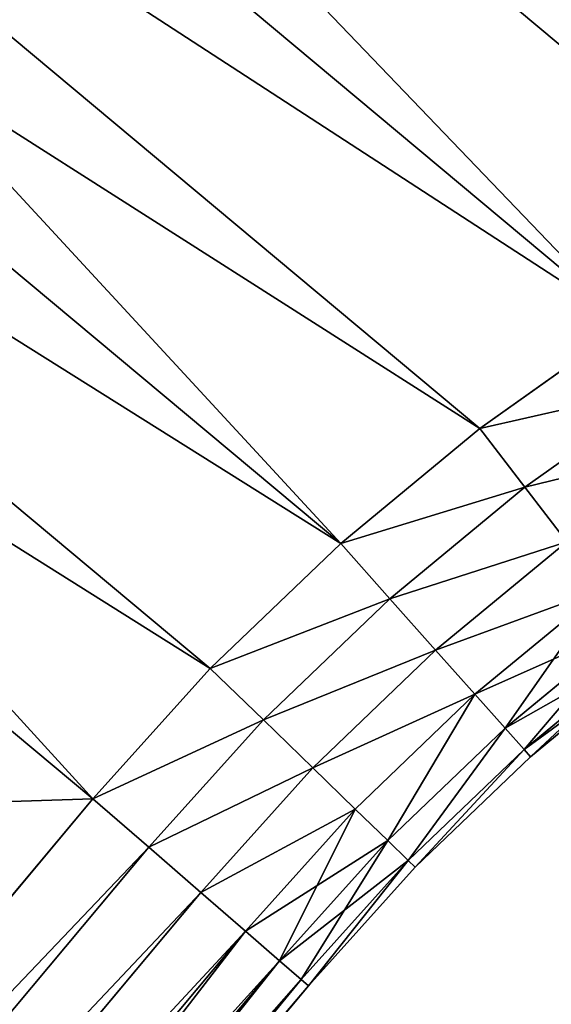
# Model space of a CAD drawing. Extents: x 61 to 680, y 107 to 1063.
# Tile 162 of 186: x 634.49 to 638.21, y 1005.48 to 1012.38. Entities that reach past the tile are written whole.
import ezdxf

# ---------------------------------------------------------------- set-up
doc = ezdxf.new("R2010")
doc.units = 0
doc.layers.get('0').update_dxf_attribs({"color": 13, "linetype": 'CONTINUOUS'})

# ---------------------------------------------------------------- blocks, each defined once
blk = doc.blocks.new('GROUP_16')
for p, q in [((49.2695, 26.2753, 10), (50.3696, 26.071, 10)), ((49.2695, 26.2753, 4), (50.3696, 26.071, 4)), ((49.2546, 26.2088, 3.4824), (50.3596, 26.0035, 3.4824)), ((49.2546, 26.2088, 10.5176), (50.3596, 26.0035, 10.5176)), ((50.3696, 26.071, 4), (50.3596, 26.0035, 3.4824)), ((50.3696, 26.071, 10), (50.3596, 26.0035, 10.5176)), ((50.3696, 26.071, 4), (50.3696, 26.071, 10)), ((50.3696, 26.071, 10), (51.4818, 25.9479, 10)), ((50.3696, 26.071, 4), (51.4818, 25.9479, 4)), ((49.2109, 26.0137, 3), (50.3304, 25.8057, 3)), ((49.2109, 26.0137, 11), (50.3304, 25.8057, 11)), ((50.3596, 26.0035, 3.4824), (50.3304, 25.8057, 3)), ((50.3596, 26.0035, 10.5176), (50.3304, 25.8057, 11)), ((50.3596, 26.0035, 3.4824), (51.4768, 25.8799, 3.4824)), ((50.3596, 26.0035, 10.5176), (51.4768, 25.8799, 10.5176)), ((51.4818, 25.9479, 4), (51.4768, 25.8799, 3.4824)), ((51.4818, 25.9479, 10), (51.4768, 25.8799, 10.5176)), ((51.4818, 25.9479, 4), (51.4818, 25.9479, 10)), ((51.4818, 25.9479, 10), (52.6, 25.9069, 10)), ((51.4818, 25.9479, 4), (52.6, 25.9069, 4)), ((51.4768, 25.8799, 3.4824), (51.4621, 25.6805, 3)), ((51.4768, 25.8799, 10.5176), (51.4621, 25.6805, 11)), ((51.4768, 25.8799, 3.4824), (52.5987, 25.8387, 3.4824)), ((51.4768, 25.8799, 10.5176), (52.5987, 25.8387, 10.5176)), ((52.6, 25.9069, 4), (52.5987, 25.8387, 3.4824)), ((52.6, 25.9069, 10), (52.5987, 25.8387, 10.5176)), ((52.6, 25.9069, 4), (52.6, 25.9069, 10)), ((60.6, 25.9069, 10), (52.6, 25.9069, 10)), ((60.6, 25.9069, 4), (52.6, 25.9069, 4)), ((52.5987, 25.8387, 3.4824), (52.5951, 25.6389, 3)), ((52.5987, 25.8387, 10.5176), (52.5951, 25.6389, 11)), ((60.6, 25.8387, 3.4824), (52.5987, 25.8387, 3.4824)), ((60.6, 25.8387, 10.5176), (52.5987, 25.8387, 10.5176)), ((50.3304, 25.8057, 3), (50.2838, 25.4911, 2.5858)), ((50.3304, 25.8057, 11), (50.2838, 25.4911, 11.4142)), ((50.3304, 25.8057, 3), (51.4621, 25.6805, 3)), ((50.3304, 25.8057, 11), (51.4621, 25.6805, 11)), ((49.1413, 25.7033, 2.5858), (50.2838, 25.4911, 2.5858)), ((49.1413, 25.7033, 11.4142), (50.2838, 25.4911, 11.4142)), ((51.4621, 25.6805, 3), (51.4388, 25.3633, 2.5858)), ((51.4621, 25.6805, 11), (51.4388, 25.3633, 11.4142)), ((51.4621, 25.6805, 3), (52.5951, 25.6389, 3)), ((51.4621, 25.6805, 11), (52.5951, 25.6389, 11)), ((52.5951, 25.6389, 3), (52.5892, 25.3211, 2.5858)), ((52.5951, 25.6389, 11), (52.5892, 25.3211, 11.4142)), ((60.6, 25.6389, 3), (52.5951, 25.6389, 3)), ((60.6, 25.6389, 11), (52.5951, 25.6389, 11)), ((50.2838, 25.4911, 2.5858), (50.2231, 25.0811, 2.2679)), ((50.2838, 25.4911, 11.4142), (50.2231, 25.0811, 11.7321)), ((50.2838, 25.4911, 2.5858), (51.4388, 25.3633, 2.5858)), ((50.2838, 25.4911, 11.4142), (51.4388, 25.3633, 11.4142)), ((51.4388, 25.3633, 2.5858), (51.4084, 24.95, 2.2679)), ((51.4388, 25.3633, 11.4142), (51.4084, 24.95, 11.7321)), ((51.4388, 25.3633, 2.5858), (52.5892, 25.3211, 2.5858)), ((51.4388, 25.3633, 11.4142), (52.5892, 25.3211, 11.4142)), ((49.0507, 25.2988, 2.2679), (48.9452, 24.8278, 2.0681)), ((49.0507, 25.2988, 11.7321), (48.9452, 24.8278, 11.9319)), ((49.0507, 25.2988, 2.2679), (50.2231, 25.0811, 2.2679)), ((49.0507, 25.2988, 11.7321), (50.2231, 25.0811, 11.7321)), ((52.5892, 25.3211, 2.5858), (52.5816, 24.9069, 2.2679)), ((52.5892, 25.3211, 11.4142), (52.5816, 24.9069, 11.7321)), ((60.6, 25.3211, 2.5858), (52.5892, 25.3211, 2.5858)), ((60.6, 25.3211, 11.4142), (52.5892, 25.3211, 11.4142)), ((47.7577, 25.14, 2.0681), (48.9452, 24.8278, 2.0681)), ((47.7577, 25.14, 11.9319), (48.9452, 24.8278, 11.9319)), ((50.2231, 25.0811, 2.2679), (50.1525, 24.6036, 2.0681)), ((50.2231, 25.0811, 11.7321), (50.1525, 24.6036, 11.9319)), ((50.2231, 25.0811, 2.2679), (51.4084, 24.95, 2.2679)), ((50.2231, 25.0811, 11.7321), (51.4084, 24.95, 11.7321)), ((51.4084, 24.95, 2.2679), (51.3729, 24.4686, 2.0681)), ((51.4084, 24.95, 11.7321), (51.3729, 24.4686, 11.9319)), ((51.4084, 24.95, 2.2679), (52.5816, 24.9069, 2.2679)), ((51.4084, 24.95, 11.7321), (52.5816, 24.9069, 11.7321)), ((52.5816, 24.9069, 2.2679), (52.5728, 24.4245, 2.0681)), ((52.5816, 24.9069, 11.7321), (52.5728, 24.4245, 11.9319)), ((60.6, 24.9069, 2.2679), (52.5816, 24.9069, 2.2679)), ((60.6, 24.9069, 11.7321), (52.5816, 24.9069, 11.7321)), ((48.9452, 24.8278, 2.0681), (48.832, 24.3224, 2)), ((48.9452, 24.8278, 11.9319), (48.832, 24.3224, 12)), ((48.9452, 24.8278, 2.0681), (50.1525, 24.6036, 2.0681)), ((48.9452, 24.8278, 11.9319), (50.1525, 24.6036, 11.9319)), ((48.832, 24.3224, 2), (47.6077, 24.6442, 2)), ((48.832, 24.3224, 12), (47.6077, 24.6442, 12)), ((50.1525, 24.6036, 2.0681), (50.0767, 24.0912, 2)), ((50.1525, 24.6036, 11.9319), (50.0767, 24.0912, 12)), ((50.1525, 24.6036, 2.0681), (51.3729, 24.4686, 2.0681)), ((50.1525, 24.6036, 11.9319), (51.3729, 24.4686, 11.9319)), ((51.3729, 24.4686, 2.0681), (51.3349, 23.952, 2)), ((51.3729, 24.4686, 11.9319), (51.3349, 23.952, 12)), ((51.3729, 24.4686, 2.0681), (52.5728, 24.4245, 2.0681)), ((51.3729, 24.4686, 11.9319), (52.5728, 24.4245, 11.9319)), ((52.5728, 24.4245, 2.0681), (52.5633, 23.9069, 2)), ((52.5728, 24.4245, 11.9319), (52.5633, 23.9069, 12)), ((60.6, 24.4245, 2.0681), (52.5728, 24.4245, 2.0681)), ((60.6, 24.4245, 11.9319), (52.5728, 24.4245, 11.9319)), ((50.0767, 24.0912, 2), (48.832, 24.3224, 2)), ((50.0767, 24.0912, 12), (48.832, 24.3224, 12)), ((51.3349, 23.952, 2), (50.0767, 24.0912, 2)), ((51.3349, 23.952, 12), (50.0767, 24.0912, 12)), ((52.5633, 23.9069, 2), (51.3349, 23.952, 2)), ((52.5633, 23.9069, 12), (51.3349, 23.952, 12)), ((52.5633, 23.9069, 2), (60.6, 23.9069, 2)), ((52.5633, 23.9069, 12), (60.6, 23.9069, 12))]:
    blk.add_line(p, q)
mesh = blk.add_polyface()
corners = [(30.0267, 34.8137, 2), (25, 4, 2), (25, 34.8137, 2), (30.0267, 4, 2), (30.9039, 34.7436, 2), (30.9039, 4.0701, 2), (31.7841, 34.6111, 2), (31.7841, 4.2026, 2), (32.6529, 34.4177, 2), (32.6529, 4.396, 2), (33.5061, 34.1641, 2), (33.5061, 4.6496, 2), (34.3395, 33.8518, 2), (34.3395, 4.9619, 2), (35.1492, 33.4821, 2), (35.1492, 5.3316, 2), (35.9312, 33.057, 2), (35.9312, 5.7568, 2), (36.6816, 32.5784, 2), (36.6816, 6.2354, 2), (37.3969, 6.7651, 2), (37.3969, 32.0486, 2), (38.0735, 31.4704, 2), (38.0735, 7.3433, 2), (38.7083, 30.8464, 2), (38.7083, 7.9673, 2), (39.3454, 30.1261, 2), (39.3454, 8.6876, 2), (40.1384, 9.5807, 2), (40.1384, 29.233, 2), (41.0461, 28.3506, 2), (41.0461, 10.4631, 2), (42.0161, 27.5372, 2), (42.0161, 11.2765, 2), (43.0432, 26.7971, 2), (43.0432, 12.0166, 2), (44.1219, 26.1345, 2), (44.1219, 12.6793, 2), (45.2462, 13.261, 2), (45.2462, 25.5527, 2), (46.4103, 25.0551, 2), (46.4103, 13.7586, 2), (47.6077, 24.6442, 2), (47.6077, 14.1695, 2), (48.832, 14.4914, 2), (48.832, 24.3224, 2), (50.0767, 24.0912, 2), (50.0767, 14.7225, 2), (51.3349, 14.8617, 2), (51.3349, 23.952, 2), (52.5633, 23.9069, 2), (52.5633, 14.9069, 2), (60.6, 14.9069, 2), (60.6, 23.9069, 2)]
mesh.append_faces([[corners[k] for k in face] for face in [(0, 1, 2), (52, 50, 53)]], dxfattribs={"vtx0": -1})
mesh.append_faces([[corners[k] for k in face] for face in [(1, 0, 3), (3, 4, 5), (5, 6, 7), (7, 8, 9), (9, 10, 11), (11, 12, 13), (13, 14, 15), (15, 16, 17), (17, 18, 19), (19, 18, 20), (20, 22, 23), (23, 24, 25), (25, 26, 27), (27, 26, 28), (28, 30, 31), (31, 32, 33), (33, 34, 35), (35, 36, 37), (37, 36, 38), (38, 40, 41), (41, 42, 43), (43, 42, 44), (44, 46, 47), (47, 46, 48), (48, 50, 51), (51, 50, 52)]], dxfattribs={"vtx0": -1, "vtx1": -1})
mesh.append_faces([[corners[k] for k in face] for face in [(3, 0, 4), (5, 4, 6), (7, 6, 8), (9, 8, 10), (11, 10, 12), (13, 12, 14), (15, 14, 16), (17, 16, 18), (20, 18, 21), (20, 21, 22), (23, 22, 24), (25, 24, 26), (28, 26, 29), (28, 29, 30), (31, 30, 32), (33, 32, 34), (35, 34, 36), (38, 36, 39), (38, 39, 40), (41, 40, 42), (44, 42, 45), (44, 45, 46), (48, 46, 49), (48, 49, 50)]], dxfattribs={"vtx0": -1, "vtx2": -1})
mesh = blk.add_polyface()
corners = [(30.0267, 4, 12), (25, 34.8137, 12), (25, 4, 12), (30.0267, 34.8137, 12), (30.9039, 34.7436, 12), (30.9039, 4.0701, 12), (31.7841, 4.2026, 12), (31.7841, 34.6111, 12), (32.6529, 4.396, 12), (32.6529, 34.4177, 12), (33.5061, 34.1641, 12), (33.5061, 4.6496, 12), (34.3395, 4.9619, 12), (34.3395, 33.8518, 12), (35.1492, 5.3316, 12), (35.1492, 33.4821, 12), (35.9312, 5.7568, 12), (35.9312, 33.057, 12), (36.6816, 6.2354, 12), (36.6816, 32.5784, 12), (37.3969, 6.7651, 12), (37.3969, 32.0486, 12), (38.0735, 7.3433, 12), (38.0735, 31.4704, 12), (38.7083, 7.9673, 12), (38.7083, 30.8464, 12), (39.3454, 8.6876, 12), (39.3454, 30.1261, 12), (40.1384, 9.5807, 12), (40.1384, 29.233, 12), (41.0461, 10.4631, 12), (41.0461, 28.3506, 12), (42.0161, 11.2765, 12), (42.0161, 27.5372, 12), (43.0432, 26.7971, 12), (43.0432, 12.0166, 12), (44.1219, 26.1345, 12), (44.1219, 12.6793, 12), (45.2462, 13.261, 12), (45.2462, 25.5527, 12), (46.4103, 13.7586, 12), (46.4103, 25.0551, 12), (47.6077, 24.6442, 12), (47.6077, 14.1695, 12), (48.832, 14.4914, 12), (48.832, 24.3224, 12), (50.0767, 14.7225, 12), (50.0767, 24.0912, 12), (51.3349, 14.8617, 12), (51.3349, 23.952, 12), (52.5633, 14.9069, 12), (52.5633, 23.9069, 12), (60.6, 14.9069, 12), (60.6, 23.9069, 12)]
mesh.append_faces([[corners[k] for k in face] for face in [(0, 1, 2), (51, 52, 53)]], dxfattribs={"vtx0": -1})
mesh.append_faces([[corners[k] for k in face] for face in [(1, 0, 3), (3, 0, 4), (4, 6, 7), (7, 8, 9), (9, 8, 10), (10, 12, 13), (13, 14, 15), (15, 16, 17), (17, 18, 19), (19, 20, 21), (21, 22, 23), (23, 24, 25), (25, 26, 27), (27, 28, 29), (29, 30, 31), (31, 32, 33), (33, 32, 34), (34, 35, 36), (36, 38, 39), (39, 40, 41), (41, 40, 42), (42, 44, 45), (45, 46, 47), (47, 48, 49), (49, 50, 51)]], dxfattribs={"vtx0": -1, "vtx1": -1})
mesh.append_faces([[corners[k] for k in face] for face in [(4, 0, 5), (4, 5, 6), (7, 6, 8), (10, 8, 11), (10, 11, 12), (13, 12, 14), (15, 14, 16), (17, 16, 18), (19, 18, 20), (21, 20, 22), (23, 22, 24), (25, 24, 26), (27, 26, 28), (29, 28, 30), (31, 30, 32), (34, 32, 35), (36, 35, 37), (36, 37, 38), (39, 38, 40), (42, 40, 43), (42, 43, 44), (45, 44, 46), (47, 46, 48), (49, 48, 50), (51, 50, 52)]], dxfattribs={"vtx0": -1, "vtx2": -1})
mesh = blk.add_polyface()
corners = [(49.2546, 26.2088, 3.4824), (50.3696, 26.071, 4), (50.3596, 26.0035, 3.4824), (49.2695, 26.2753, 4)]
mesh.append_faces([[corners[k] for k in face] for face in [(0, 1, 2), (1, 0, 3)]], dxfattribs={"vtx0": -1})
mesh = blk.add_polyface()
corners = [(49.2695, 26.2753, 10), (50.3596, 26.0035, 10.5176), (50.3696, 26.071, 10), (49.2546, 26.2088, 10.5176)]
mesh.append_faces([[corners[k] for k in face] for face in [(0, 1, 2), (1, 0, 3)]], dxfattribs={"vtx0": -1})
mesh = blk.add_polyface()
corners = [(49.2695, 26.2753, 4), (50.3696, 26.071, 10), (50.3696, 26.071, 4), (49.2695, 26.2753, 10)]
mesh.append_faces([[corners[k] for k in face] for face in [(0, 1, 2), (1, 0, 3)]], dxfattribs={"vtx0": -1})
mesh = blk.add_polyface()
corners = [(49.2109, 26.0137, 3), (50.3596, 26.0035, 3.4824), (50.3304, 25.8057, 3), (49.2546, 26.2088, 3.4824)]
mesh.append_faces([[corners[k] for k in face] for face in [(0, 1, 2), (1, 0, 3)]], dxfattribs={"vtx0": -1})
mesh = blk.add_polyface()
corners = [(49.2546, 26.2088, 10.5176), (50.3304, 25.8057, 11), (50.3596, 26.0035, 10.5176), (49.2109, 26.0137, 11)]
mesh.append_faces([[corners[k] for k in face] for face in [(0, 1, 2), (1, 0, 3)]], dxfattribs={"vtx0": -1})
mesh = blk.add_polyface()
corners = [(50.3596, 26.0035, 3.4824), (51.4818, 25.9479, 4), (51.4768, 25.8799, 3.4824), (50.3696, 26.071, 4)]
mesh.append_faces([[corners[k] for k in face] for face in [(0, 1, 2), (1, 0, 3)]], dxfattribs={"vtx0": -1})
mesh = blk.add_polyface()
corners = [(50.3596, 26.0035, 10.5176), (51.4818, 25.9479, 10), (50.3696, 26.071, 10), (51.4768, 25.8799, 10.5176)]
mesh.append_faces([[corners[k] for k in face] for face in [(0, 1, 2), (1, 0, 3)]], dxfattribs={"vtx0": -1})
mesh = blk.add_polyface()
corners = [(50.3696, 26.071, 4), (51.4818, 25.9479, 10), (51.4818, 25.9479, 4), (50.3696, 26.071, 10)]
mesh.append_faces([[corners[k] for k in face] for face in [(0, 1, 2), (1, 0, 3)]], dxfattribs={"vtx0": -1})
mesh = blk.add_polyface()
corners = [(49.1413, 25.7033, 2.5858), (50.3304, 25.8057, 3), (50.2838, 25.4911, 2.5858), (49.2109, 26.0137, 3)]
mesh.append_faces([[corners[k] for k in face] for face in [(0, 1, 2), (1, 0, 3)]], dxfattribs={"vtx0": -1})
mesh = blk.add_polyface()
corners = [(49.2109, 26.0137, 11), (50.2838, 25.4911, 11.4142), (50.3304, 25.8057, 11), (49.1413, 25.7033, 11.4142)]
mesh.append_faces([[corners[k] for k in face] for face in [(0, 1, 2), (1, 0, 3)]], dxfattribs={"vtx0": -1})
mesh = blk.add_polyface()
corners = [(50.3304, 25.8057, 3), (51.4768, 25.8799, 3.4824), (51.4621, 25.6805, 3), (50.3596, 26.0035, 3.4824)]
mesh.append_faces([[corners[k] for k in face] for face in [(0, 1, 2), (1, 0, 3)]], dxfattribs={"vtx0": -1})
mesh = blk.add_polyface()
corners = [(50.3304, 25.8057, 11), (51.4768, 25.8799, 10.5176), (50.3596, 26.0035, 10.5176), (51.4621, 25.6805, 11)]
mesh.append_faces([[corners[k] for k in face] for face in [(0, 1, 2), (1, 0, 3)]], dxfattribs={"vtx0": -1})
mesh = blk.add_polyface()
corners = [(51.4768, 25.8799, 3.4824), (52.6, 25.9069, 4), (52.5987, 25.8387, 3.4824), (51.4818, 25.9479, 4)]
mesh.append_faces([[corners[k] for k in face] for face in [(0, 1, 2), (1, 0, 3)]], dxfattribs={"vtx0": -1})
mesh = blk.add_polyface()
corners = [(51.4768, 25.8799, 10.5176), (52.6, 25.9069, 10), (51.4818, 25.9479, 10), (52.5987, 25.8387, 10.5176)]
mesh.append_faces([[corners[k] for k in face] for face in [(0, 1, 2), (1, 0, 3)]], dxfattribs={"vtx0": -1})
mesh = blk.add_polyface()
corners = [(51.4818, 25.9479, 4), (52.6, 25.9069, 10), (52.6, 25.9069, 4), (51.4818, 25.9479, 10)]
mesh.append_faces([[corners[k] for k in face] for face in [(0, 1, 2), (1, 0, 3)]], dxfattribs={"vtx0": -1})
mesh = blk.add_polyface()
corners = [(51.4621, 25.6805, 3), (52.5987, 25.8387, 3.4824), (52.5951, 25.6389, 3), (51.4768, 25.8799, 3.4824)]
mesh.append_faces([[corners[k] for k in face] for face in [(0, 1, 2), (1, 0, 3)]], dxfattribs={"vtx0": -1})
mesh = blk.add_polyface()
corners = [(51.4768, 25.8799, 10.5176), (52.5951, 25.6389, 11), (52.5987, 25.8387, 10.5176), (51.4621, 25.6805, 11)]
mesh.append_faces([[corners[k] for k in face] for face in [(0, 1, 2), (1, 0, 3)]], dxfattribs={"vtx0": -1})
mesh = blk.add_polyface()
corners = [(52.6, 25.9069, 4), (60.6, 25.8387, 3.4824), (52.5987, 25.8387, 3.4824), (60.6, 25.9069, 4)]
mesh.append_faces([[corners[k] for k in face] for face in [(0, 1, 2), (1, 0, 3)]], dxfattribs={"vtx0": -1})
mesh = blk.add_polyface()
corners = [(52.5987, 25.8387, 10.5176), (60.6, 25.9069, 10), (52.6, 25.9069, 10), (60.6, 25.8387, 10.5176)]
mesh.append_faces([[corners[k] for k in face] for face in [(0, 1, 2), (1, 0, 3)]], dxfattribs={"vtx0": -1})
mesh = blk.add_polyface()
corners = [(52.6, 25.9069, 10), (60.6, 25.9069, 4), (52.6, 25.9069, 4), (60.6, 25.9069, 10)]
mesh.append_faces([[corners[k] for k in face] for face in [(0, 1, 2), (1, 0, 3)]], dxfattribs={"vtx0": -1})
mesh = blk.add_polyface()
corners = [(52.5987, 25.8387, 3.4824), (60.6, 25.6389, 3), (52.5951, 25.6389, 3), (60.6, 25.8387, 3.4824)]
mesh.append_faces([[corners[k] for k in face] for face in [(0, 1, 2), (1, 0, 3)]], dxfattribs={"vtx0": -1})
mesh = blk.add_polyface()
corners = [(52.5951, 25.6389, 11), (60.6, 25.8387, 10.5176), (52.5987, 25.8387, 10.5176), (60.6, 25.6389, 11)]
mesh.append_faces([[corners[k] for k in face] for face in [(0, 1, 2), (1, 0, 3)]], dxfattribs={"vtx0": -1})
mesh = blk.add_polyface()
corners = [(50.2838, 25.4911, 2.5858), (51.4621, 25.6805, 3), (51.4388, 25.3633, 2.5858), (50.3304, 25.8057, 3)]
mesh.append_faces([[corners[k] for k in face] for face in [(0, 1, 2), (1, 0, 3)]], dxfattribs={"vtx0": -1})
mesh = blk.add_polyface()
corners = [(50.2838, 25.4911, 11.4142), (51.4621, 25.6805, 11), (50.3304, 25.8057, 11), (51.4388, 25.3633, 11.4142)]
mesh.append_faces([[corners[k] for k in face] for face in [(0, 1, 2), (1, 0, 3)]], dxfattribs={"vtx0": -1})
mesh = blk.add_polyface()
corners = [(49.1413, 25.7033, 2.5858), (50.2231, 25.0811, 2.2679), (49.0507, 25.2988, 2.2679), (50.2838, 25.4911, 2.5858)]
mesh.append_faces([[corners[k] for k in face] for face in [(0, 1, 2), (1, 0, 3)]], dxfattribs={"vtx0": -1})
mesh = blk.add_polyface()
corners = [(50.2231, 25.0811, 11.7321), (49.1413, 25.7033, 11.4142), (49.0507, 25.2988, 11.7321), (50.2838, 25.4911, 11.4142)]
mesh.append_faces([[corners[k] for k in face] for face in [(0, 1, 2), (1, 0, 3)]], dxfattribs={"vtx0": -1})
mesh = blk.add_polyface()
corners = [(51.4388, 25.3633, 2.5858), (52.5951, 25.6389, 3), (52.5892, 25.3211, 2.5858), (51.4621, 25.6805, 3)]
mesh.append_faces([[corners[k] for k in face] for face in [(0, 1, 2), (1, 0, 3)]], dxfattribs={"vtx0": -1})
mesh = blk.add_polyface()
corners = [(51.4621, 25.6805, 11), (52.5892, 25.3211, 11.4142), (52.5951, 25.6389, 11), (51.4388, 25.3633, 11.4142)]
mesh.append_faces([[corners[k] for k in face] for face in [(0, 1, 2), (1, 0, 3)]], dxfattribs={"vtx0": -1})
mesh = blk.add_polyface()
corners = [(52.5951, 25.6389, 3), (60.6, 25.3211, 2.5858), (52.5892, 25.3211, 2.5858), (60.6, 25.6389, 3)]
mesh.append_faces([[corners[k] for k in face] for face in [(0, 1, 2), (1, 0, 3)]], dxfattribs={"vtx0": -1})
mesh = blk.add_polyface()
corners = [(52.5892, 25.3211, 11.4142), (60.6, 25.6389, 11), (52.5951, 25.6389, 11), (60.6, 25.3211, 11.4142)]
mesh.append_faces([[corners[k] for k in face] for face in [(0, 1, 2), (1, 0, 3)]], dxfattribs={"vtx0": -1})
mesh = blk.add_polyface()
corners = [(47.8975, 25.602, 2.2679), (48.9452, 24.8278, 2.0681), (47.7577, 25.14, 2.0681), (49.0507, 25.2988, 2.2679)]
mesh.append_faces([[corners[k] for k in face] for face in [(0, 1, 2), (1, 0, 3)]], dxfattribs={"vtx0": -1})
mesh = blk.add_polyface()
corners = [(48.9452, 24.8278, 11.9319), (47.8975, 25.602, 11.7321), (47.7577, 25.14, 11.9319), (49.0507, 25.2988, 11.7321)]
mesh.append_faces([[corners[k] for k in face] for face in [(0, 1, 2), (1, 0, 3)]], dxfattribs={"vtx0": -1})
mesh = blk.add_polyface()
corners = [(50.2838, 25.4911, 2.5858), (51.4084, 24.95, 2.2679), (50.2231, 25.0811, 2.2679), (51.4388, 25.3633, 2.5858)]
mesh.append_faces([[corners[k] for k in face] for face in [(0, 1, 2), (1, 0, 3)]], dxfattribs={"vtx0": -1})
mesh = blk.add_polyface()
corners = [(51.4084, 24.95, 11.7321), (50.2838, 25.4911, 11.4142), (50.2231, 25.0811, 11.7321), (51.4388, 25.3633, 11.4142)]
mesh.append_faces([[corners[k] for k in face] for face in [(0, 1, 2), (1, 0, 3)]], dxfattribs={"vtx0": -1})
mesh = blk.add_polyface()
corners = [(51.4388, 25.3633, 2.5858), (52.5816, 24.9069, 2.2679), (51.4084, 24.95, 2.2679), (52.5892, 25.3211, 2.5858)]
mesh.append_faces([[corners[k] for k in face] for face in [(0, 1, 2), (1, 0, 3)]], dxfattribs={"vtx0": -1})
mesh = blk.add_polyface()
corners = [(52.5816, 24.9069, 11.7321), (51.4388, 25.3633, 11.4142), (51.4084, 24.95, 11.7321), (52.5892, 25.3211, 11.4142)]
mesh.append_faces([[corners[k] for k in face] for face in [(0, 1, 2), (1, 0, 3)]], dxfattribs={"vtx0": -1})
mesh = blk.add_polyface()
corners = [(49.0507, 25.2988, 2.2679), (50.1525, 24.6036, 2.0681), (48.9452, 24.8278, 2.0681), (50.2231, 25.0811, 2.2679)]
mesh.append_faces([[corners[k] for k in face] for face in [(0, 1, 2), (1, 0, 3)]], dxfattribs={"vtx0": -1})
mesh = blk.add_polyface()
corners = [(50.1525, 24.6036, 11.9319), (49.0507, 25.2988, 11.7321), (48.9452, 24.8278, 11.9319), (50.2231, 25.0811, 11.7321)]
mesh.append_faces([[corners[k] for k in face] for face in [(0, 1, 2), (1, 0, 3)]], dxfattribs={"vtx0": -1})
mesh = blk.add_polyface()
corners = [(52.5892, 25.3211, 2.5858), (60.6, 24.9069, 2.2679), (52.5816, 24.9069, 2.2679), (60.6, 25.3211, 2.5858)]
mesh.append_faces([[corners[k] for k in face] for face in [(0, 1, 2), (1, 0, 3)]], dxfattribs={"vtx0": -1})
mesh = blk.add_polyface()
corners = [(60.6, 24.9069, 11.7321), (52.5892, 25.3211, 11.4142), (52.5816, 24.9069, 11.7321), (60.6, 25.3211, 11.4142)]
mesh.append_faces([[corners[k] for k in face] for face in [(0, 1, 2), (1, 0, 3)]], dxfattribs={"vtx0": -1})
mesh = blk.add_polyface()
corners = [(47.7577, 25.14, 2.0681), (48.832, 24.3224, 2), (47.6077, 24.6442, 2), (48.9452, 24.8278, 2.0681)]
mesh.append_faces([[corners[k] for k in face] for face in [(0, 1, 2), (1, 0, 3)]], dxfattribs={"vtx0": -1})
mesh = blk.add_polyface()
corners = [(48.832, 24.3224, 12), (47.7577, 25.14, 11.9319), (47.6077, 24.6442, 12), (48.9452, 24.8278, 11.9319)]
mesh.append_faces([[corners[k] for k in face] for face in [(0, 1, 2), (1, 0, 3)]], dxfattribs={"vtx0": -1})
mesh = blk.add_polyface()
corners = [(50.2231, 25.0811, 2.2679), (51.3729, 24.4686, 2.0681), (50.1525, 24.6036, 2.0681), (51.4084, 24.95, 2.2679)]
mesh.append_faces([[corners[k] for k in face] for face in [(0, 1, 2), (1, 0, 3)]], dxfattribs={"vtx0": -1})
mesh = blk.add_polyface()
corners = [(51.3729, 24.4686, 11.9319), (50.2231, 25.0811, 11.7321), (50.1525, 24.6036, 11.9319), (51.4084, 24.95, 11.7321)]
mesh.append_faces([[corners[k] for k in face] for face in [(0, 1, 2), (1, 0, 3)]], dxfattribs={"vtx0": -1})
mesh = blk.add_polyface()
corners = [(51.4084, 24.95, 2.2679), (52.5728, 24.4245, 2.0681), (51.3729, 24.4686, 2.0681), (52.5816, 24.9069, 2.2679)]
mesh.append_faces([[corners[k] for k in face] for face in [(0, 1, 2), (1, 0, 3)]], dxfattribs={"vtx0": -1})
mesh = blk.add_polyface()
corners = [(52.5728, 24.4245, 11.9319), (51.4084, 24.95, 11.7321), (51.3729, 24.4686, 11.9319), (52.5816, 24.9069, 11.7321)]
mesh.append_faces([[corners[k] for k in face] for face in [(0, 1, 2), (1, 0, 3)]], dxfattribs={"vtx0": -1})
mesh = blk.add_polyface()
corners = [(52.5816, 24.9069, 2.2679), (60.6, 24.4245, 2.0681), (52.5728, 24.4245, 2.0681), (60.6, 24.9069, 2.2679)]
mesh.append_faces([[corners[k] for k in face] for face in [(0, 1, 2), (1, 0, 3)]], dxfattribs={"vtx0": -1})
mesh = blk.add_polyface()
corners = [(60.6, 24.4245, 11.9319), (52.5816, 24.9069, 11.7321), (52.5728, 24.4245, 11.9319), (60.6, 24.9069, 11.7321)]
mesh.append_faces([[corners[k] for k in face] for face in [(0, 1, 2), (1, 0, 3)]], dxfattribs={"vtx0": -1})
mesh = blk.add_polyface()
corners = [(48.9452, 24.8278, 2.0681), (50.0767, 24.0912, 2), (48.832, 24.3224, 2), (50.1525, 24.6036, 2.0681)]
mesh.append_faces([[corners[k] for k in face] for face in [(0, 1, 2), (1, 0, 3)]], dxfattribs={"vtx0": -1})
mesh = blk.add_polyface()
corners = [(50.0767, 24.0912, 12), (48.9452, 24.8278, 11.9319), (48.832, 24.3224, 12), (50.1525, 24.6036, 11.9319)]
mesh.append_faces([[corners[k] for k in face] for face in [(0, 1, 2), (1, 0, 3)]], dxfattribs={"vtx0": -1})
mesh = blk.add_polyface()
corners = [(50.1525, 24.6036, 2.0681), (51.3349, 23.952, 2), (50.0767, 24.0912, 2), (51.3729, 24.4686, 2.0681)]
mesh.append_faces([[corners[k] for k in face] for face in [(0, 1, 2), (1, 0, 3)]], dxfattribs={"vtx0": -1})
mesh = blk.add_polyface()
corners = [(51.3349, 23.952, 12), (50.1525, 24.6036, 11.9319), (50.0767, 24.0912, 12), (51.3729, 24.4686, 11.9319)]
mesh.append_faces([[corners[k] for k in face] for face in [(0, 1, 2), (1, 0, 3)]], dxfattribs={"vtx0": -1})
mesh = blk.add_polyface()
corners = [(51.3729, 24.4686, 2.0681), (52.5633, 23.9069, 2), (51.3349, 23.952, 2), (52.5728, 24.4245, 2.0681)]
mesh.append_faces([[corners[k] for k in face] for face in [(0, 1, 2), (1, 0, 3)]], dxfattribs={"vtx0": -1})
mesh = blk.add_polyface()
corners = [(52.5633, 23.9069, 12), (51.3729, 24.4686, 11.9319), (51.3349, 23.952, 12), (52.5728, 24.4245, 11.9319)]
mesh.append_faces([[corners[k] for k in face] for face in [(0, 1, 2), (1, 0, 3)]], dxfattribs={"vtx0": -1})
mesh = blk.add_polyface()
corners = [(52.5728, 24.4245, 2.0681), (60.6, 23.9069, 2), (52.5633, 23.9069, 2), (60.6, 24.4245, 2.0681)]
mesh.append_faces([[corners[k] for k in face] for face in [(0, 1, 2), (1, 0, 3)]], dxfattribs={"vtx0": -1})
mesh = blk.add_polyface()
corners = [(60.6, 23.9069, 12), (52.5728, 24.4245, 11.9319), (52.5633, 23.9069, 12), (60.6, 24.4245, 11.9319)]
mesh.append_faces([[corners[k] for k in face] for face in [(0, 1, 2), (1, 0, 3)]], dxfattribs={"vtx0": -1})
blk = doc.blocks.new('GROUP_15')
at = {"rotation": 230.0999999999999}
blk.add_blockref('GROUP_16', (392.651, 514.0732, -0.1529), dxfattribs=at)
blk = doc.blocks.new('GROUP_9')
blk.add_blockref('GROUP_15', (184.8148, 441.2633))

msp = doc.modelspace()

# ---------------------------------------------------------------- block references
msp.add_blockref('GROUP_9', (72.9091, 107.2461, -0.5001))

doc.saveas('drawing.dxf')
